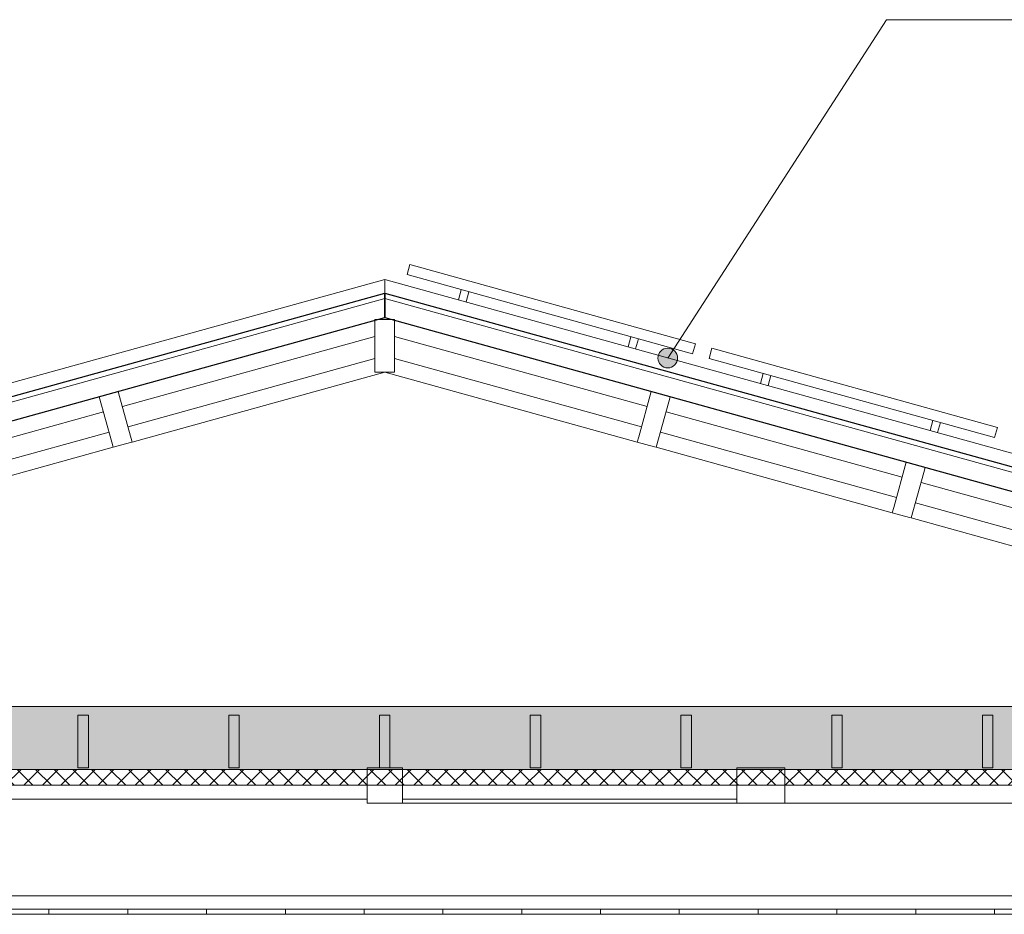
# Model space of a CAD drawing. Header units: millimetres. Extents: x -21851 to 219842, y -3161 to 6433.
# Tile 26 of 81: x 88308 to 92057, y 2800 to 6208. Entities that reach past the tile are written whole.
import ezdxf

# ---------------------------------------------------------------- set-up
doc = ezdxf.new("R2010")
doc.units = ezdxf.units.MM
for name, color, linetype, lineweight in [('A-CLNG', 13, 'Continuous', 13), ('A-CLNG-FNSH', 13, 'Continuous', 13), ('A-CLNG-PATT', 13, 'Continuous', 13), ('A-ROOF', 132, 'Continuous', 13), ('A-ROOF-FNSH', 132, 'Continuous', 13), ('G-ANNO-TEXT', 231, 'Continuous', 9), ('Q-SPCQ', 91, 'Continuous', 13), ('S-BEAM', 12, 'Continuous', 13)]:
    doc.layers.add(name, color=color, linetype=linetype, lineweight=lineweight)

# ---------------------------------------------------------------- blocks, each defined once
blk = doc.blocks.new('Family - IfcBeam - PANNE-251684-COUPE JJ_50')
at = {"layer": 'S-BEAM', "color": 10, "lineweight": 18}
for p, q in [((29874, 4791.7), (29826, 4618.4)), ((29881.3, 4789.7), (29874, 4791.7)), ((29946.3, 4771.7), (29881.3, 4789.7)), ((29940.9, 4752.2), (29946.3, 4771.7)), ((29892.9, 4578.9), (29940.9, 4752.2)), ((29826, 4618.4), (29820.6, 4599)), ((29820.6, 4599), (29885.6, 4581)), ((29885.6, 4581), (29892.9, 4578.9))]:
    blk.add_line(p, q, dxfattribs=at)
blk = doc.blocks.new('Family - IfcBeam - FP-251708-COUPE JJ_50')
at = {"layer": 'S-BEAM', "color": 10, "lineweight": 18}
for p, q in [((31138.6, 3558.5), (31134.8, 3558.5)), ((31134.8, 3558.5), (31134.8, 3377.4)), ((31174.8, 3558.5), (31138.6, 3558.5)), ((31174.8, 3539.6), (31174.8, 3558.5)), ((31174.8, 3358.5), (31174.8, 3539.6)), ((31134.8, 3377.4), (31134.8, 3358.5)), ((31134.8, 3358.5), (31171, 3358.5)), ((31171, 3358.5), (31174.8, 3358.5))]:
    blk.add_line(p, q, dxfattribs=at)
blk = doc.blocks.new('Family - IfcBeam - ENTRETOISE-251714-COUPE JJ_50')
at = {"layer": 'S-BEAM', "color": 10, "lineweight": 18}
for p, q in [((28821.7, 5000.5), (27860.3, 4733.9)), ((27881.7, 4656.8), (28821.7, 4917.5)), ((27788.1, 4713.8), (26889.5, 4464.7)), ((26910.9, 4387.6), (27809.4, 4636.8)), ((26817.2, 4444.6), (25918.6, 4195.4)), ((25940, 4118.3), (26838.6, 4367.5))]:
    blk.add_line(p, q, dxfattribs=at)
blk = doc.blocks.new('Family - IfcBeam - FP-251792-COUPE JJ_50')
at = {"layer": 'S-BEAM', "color": 10, "lineweight": 18}
for p, q in [((27694.9, 3558.5), (27691.1, 3558.5)), ((27691.1, 3558.5), (27691.1, 3377.4)), ((27731.1, 3558.5), (27694.9, 3558.5)), ((27731.1, 3539.6), (27731.1, 3558.5)), ((27731.1, 3358.5), (27731.1, 3539.6)), ((27691.1, 3377.4), (27691.1, 3358.5)), ((27691.1, 3358.5), (27727.3, 3358.5)), ((27727.3, 3358.5), (27731.1, 3358.5))]:
    blk.add_line(p, q, dxfattribs=at)
blk = doc.blocks.new('Family - IfcBeam - PANNE-251882-COUPE JJ_50')
at = {"layer": 'S-BEAM', "color": 10, "lineweight": 18}
for p, q in [((27779.3, 4773.7), (27772, 4771.7)), ((27772, 4771.7), (27820.1, 4598.4)), ((27844.3, 4791.7), (27779.3, 4773.7)), ((27849.7, 4772.2), (27844.3, 4791.7)), ((27897.7, 4599), (27849.7, 4772.2)), ((27820.1, 4598.4), (27825.5, 4578.9)), ((27825.5, 4578.9), (27890.4, 4597)), ((27890.4, 4597), (27897.7, 4599))]:
    blk.add_line(p, q, dxfattribs=at)
blk = doc.blocks.new('Family - IfcBeam - FP-251908-COUPE JJ_50')
at = {"layer": 'S-BEAM', "color": 10, "lineweight": 18}
for p, q in [((28268.8, 3558.5), (28265.1, 3558.5)), ((28265.1, 3558.5), (28265.1, 3377.4)), ((28305.1, 3558.5), (28268.8, 3558.5)), ((28305.1, 3539.6), (28305.1, 3558.5)), ((28305.1, 3358.5), (28305.1, 3539.6)), ((28265.1, 3377.4), (28265.1, 3358.5)), ((28265.1, 3358.5), (28301.3, 3358.5)), ((28301.3, 3358.5), (28305.1, 3358.5))]:
    blk.add_line(p, q, dxfattribs=at)
blk = doc.blocks.new('Family - IfcBeam - ENTRETOISE-251920-COUPE JJ_50')
at = {"layer": 'S-BEAM', "color": 10, "lineweight": 18}
for p, q in [((29858, 4733.9), (28896.7, 5000.5)), ((28896.7, 4917.5), (29836.6, 4656.8)), ((30828.9, 4464.6), (29930.3, 4713.8)), ((29908.9, 4636.7), (30807.5, 4387.6)), ((31799.7, 4195.4), (30901.1, 4444.6)), ((30879.8, 4367.5), (31778.3, 4118.3)), ((32114.9, 4108), (31872, 4175.4)), ((31850.6, 4098.3), (32066.2, 4038.5))]:
    blk.add_line(p, q, dxfattribs=at)
blk = doc.blocks.new('Family - IfcBeam - CVT-252006-COUPE JJ_50')
at = {"layer": 'S-BEAM', "color": 10, "lineweight": 18}
for p, q in [((28791.7, 3238.5), (25056.4, 3238.5)), ((30199.8, 3238.5), (28926.7, 3238.5))]:
    blk.add_line(p, q, dxfattribs=at)
blk = doc.blocks.new('Family - IfcBeam - PANNE-252024-COUPE JJ_50')
at = {"layer": 'S-BEAM', "color": 10, "lineweight": 18}
for p, q in [((28829.2, 5065.6), (28821.7, 5065.6)), ((28821.7, 5065.6), (28821.7, 4885.8)), ((28896.7, 5065.6), (28829.2, 5065.6)), ((28896.7, 5045.4), (28896.7, 5065.6)), ((28896.7, 4865.6), (28896.7, 5045.4)), ((28821.7, 4885.8), (28821.7, 4865.6)), ((28821.6, 4865.6), (28821.7, 4865.6)), ((28821.7, 4865.6), (28889.1, 4865.6)), ((28889.1, 4865.6), (28896.7, 4865.6))]:
    blk.add_line(p, q, dxfattribs=at)
blk = doc.blocks.new('Family - IfcBeam - FP-252030-COUPE JJ_50')
at = {"layer": 'S-BEAM', "color": 10, "lineweight": 18}
for p, q in [((29416.7, 3558.5), (29413, 3558.5)), ((29413, 3558.5), (29413, 3377.4)), ((29453, 3558.5), (29416.7, 3558.5)), ((29453, 3539.6), (29453, 3558.5)), ((29453, 3358.5), (29453, 3539.6)), ((29413, 3377.4), (29413, 3358.5)), ((29413, 3358.5), (29449.2, 3358.5)), ((29449.2, 3358.5), (29453, 3358.5))]:
    blk.add_line(p, q, dxfattribs=at)
blk = doc.blocks.new('Family - IfcBeam - CVT-252140-COUPE JJ_50')
at = {"layer": 'S-BEAM', "color": 10, "lineweight": 18}
for p, q in [((28803.9, 3358.5), (28791.7, 3358.5)), ((28791.7, 3358.5), (28791.7, 3235.8)), ((28926.7, 3358.5), (28803.9, 3358.5)), ((28926.7, 3346.3), (28926.7, 3358.5)), ((28926.7, 3223.5), (28926.7, 3346.3)), ((28791.7, 3235.8), (28791.7, 3223.5)), ((28791.7, 3223.5), (28914.4, 3223.5)), ((28914.4, 3223.5), (28926.7, 3223.5))]:
    blk.add_line(p, q, dxfattribs=at)
blk = doc.blocks.new('Family - IfcBeam - CVT-252156-COUPE JJ_50')
at = {"layer": 'S-BEAM', "color": 10, "lineweight": 18}
blk.add_line((30199.8, 3223.5), (28926.7, 3223.5), dxfattribs=at)
blk = doc.blocks.new('Family - IfcBeam - FP-252340-COUPE JJ_50')
at = {"layer": 'S-BEAM', "color": 10, "lineweight": 18}
for p, q in [((30564.6, 3558.5), (30560.8, 3558.5)), ((30560.8, 3558.5), (30560.8, 3377.4)), ((30600.8, 3558.5), (30564.6, 3558.5)), ((30600.8, 3539.6), (30600.8, 3558.5)), ((30600.8, 3358.5), (30600.8, 3539.6)), ((30560.8, 3377.4), (30560.8, 3358.5)), ((30560.8, 3358.5), (30597.1, 3358.5)), ((30597.1, 3358.5), (30600.8, 3358.5))]:
    blk.add_line(p, q, dxfattribs=at)
blk = doc.blocks.new('Family - IfcPlate - PLAT-252360-COUPE JJ_50')
at = {"layer": 'S-BEAM', "color": 10, "lineweight": 18}
for p, q in [((28859.2, 4865.6), (27897.7, 4599)), ((29820.6, 4599), (28859.2, 4865.6)), ((27825.5, 4579), (26926.9, 4329.8)), ((30791.4, 4329.7), (29892.9, 4579)), ((31762.3, 4060.5), (30863.7, 4309.7))]:
    blk.add_line(p, q, dxfattribs=at)
blk = doc.blocks.new('Family - IfcBeam - FP-252548-COUPE JJ_50')
at = {"layer": 'S-BEAM', "color": 10, "lineweight": 18}
for p, q in [((29990.7, 3558.5), (29986.9, 3558.5)), ((29986.9, 3558.5), (29986.9, 3377.4)), ((30026.9, 3558.5), (29990.7, 3558.5)), ((30026.9, 3539.6), (30026.9, 3558.5)), ((30026.9, 3358.5), (30026.9, 3539.6)), ((29986.9, 3377.4), (29986.9, 3358.5)), ((29986.9, 3358.5), (30023.1, 3358.5)), ((30023.1, 3358.5), (30026.9, 3358.5))]:
    blk.add_line(p, q, dxfattribs=at)
blk = doc.blocks.new('Family - IfcBeam - CVT-252578-COUPE JJ_50')
at = {"layer": 'S-BEAM', "color": 10, "lineweight": 18}
for p, q in [((30265.5, 3358.5), (30199.8, 3358.5)), ((30199.8, 3358.5), (30199.8, 3271)), ((30382.3, 3358.5), (30265.5, 3358.5)), ((30382.3, 3308.2), (30382.3, 3358.5)), ((30382.3, 3223.5), (30382.3, 3308.2)), ((30199.8, 3271), (30199.8, 3223.5)), ((30199.8, 3223.5), (30315.7, 3223.5)), ((30315.7, 3223.5), (30382.3, 3223.5)), ((32661.6, 3223.5), (30382.3, 3223.5))]:
    blk.add_line(p, q, dxfattribs=at)
blk = doc.blocks.new('Family - IfcBeam - PANNE-252654-COUPE JJ_50')
at = {"layer": 'S-BEAM', "color": 10, "lineweight": 18}
for p, q in [((30844.9, 4522.5), (30796.9, 4349.2)), ((30852.2, 4520.5), (30844.9, 4522.5)), ((30917.2, 4502.5), (30852.2, 4520.5)), ((30911.8, 4483), (30917.2, 4502.5)), ((30863.7, 4309.7), (30911.8, 4483)), ((30796.9, 4349.2), (30791.5, 4329.8)), ((30791.4, 4329.8), (30791.5, 4329.8)), ((30791.5, 4329.8), (30856.4, 4311.8)), ((30856.4, 4311.8), (30863.7, 4309.7))]:
    blk.add_line(p, q, dxfattribs=at)
blk = doc.blocks.new('Family - IfcBeam - FP-252658-COUPE JJ_50')
at = {"layer": 'S-BEAM', "color": 10, "lineweight": 18}
for p, q in [((28842.8, 3558.5), (28839, 3558.5)), ((28839, 3558.5), (28839, 3377.4)), ((28879, 3558.5), (28842.8, 3558.5)), ((28879, 3539.6), (28879, 3558.5)), ((28879, 3358.5), (28879, 3539.6)), ((28839, 3377.4), (28839, 3358.5)), ((28839, 3358.5), (28875.2, 3358.5)), ((28875.2, 3358.5), (28879, 3358.5))]:
    blk.add_line(p, q, dxfattribs=at)
blk = doc.blocks.new('GROUPE SCOLAIRE ST JULIEN - PRO - Ind A_importrevit_ifc-2-COUPE JJ_50')
at = {"layer": 'S-BEAM', "color": 10, "lineweight": 18}
for name in ['Family - IfcBeam - PANNE-252024-COUPE JJ_50', 'Family - IfcBeam - ENTRETOISE-251714-COUPE JJ_50', 'Family - IfcBeam - ENTRETOISE-251920-COUPE JJ_50', 'Family - IfcPlate - PLAT-252360-COUPE JJ_50', 'Family - IfcBeam - PANNE-251882-COUPE JJ_50', 'Family - IfcBeam - PANNE-251684-COUPE JJ_50', 'Family - IfcBeam - PANNE-252654-COUPE JJ_50', 'Family - IfcBeam - FP-251792-COUPE JJ_50', 'Family - IfcBeam - FP-251908-COUPE JJ_50', 'Family - IfcBeam - FP-252658-COUPE JJ_50', 'Family - IfcBeam - FP-252030-COUPE JJ_50', 'Family - IfcBeam - FP-252548-COUPE JJ_50', 'Family - IfcBeam - FP-252340-COUPE JJ_50', 'Family - IfcBeam - FP-251708-COUPE JJ_50', 'Family - IfcBeam - CVT-252140-COUPE JJ_50', 'Family - IfcBeam - CVT-252578-COUPE JJ_50', 'Family - IfcBeam - CVT-252006-COUPE JJ_50', 'Family - IfcBeam - CVT-252156-COUPE JJ_50']:
    blk.add_blockref(name, (0, 0), dxfattribs=at)
blk = doc.blocks.new('Panneau Photovoltaïque 1700x1000 - Panneau Photovoltaïque 1800x1134-7901553-COUPE JJ_50')
at = {"layer": 'Q-SPCQ', "color": 30}
for p, q in [((28954.8, 5274.9), (28944.2, 5236.4)), ((30041.8, 4973.5), (28954.8, 5274.9)), ((28944.2, 5236.4), (30031.1, 4934.9)), ((29150.4, 5179.2), (29139.7, 5140.6)), ((29168.6, 5132.6), (29179.3, 5171.1)), ((29796, 5000.1), (29785.3, 4961.6)), ((29814.2, 4953.5), (29824.9, 4992.1)), ((30031.1, 4934.9), (30041.8, 4973.5))]:
    blk.add_line(p, q, dxfattribs=at)

msp = doc.modelspace()

# ---------------------------------------------------------------- hatches: boundary and pattern name
at = {"layer": 'A-CLNG-PATT'}
h = msp.add_hatch(dxfattribs=at)
h.set_pattern_fill('FP_73', color=30, angle=-135, style=0, pattern_type=2)
h.set_pattern_definition([(225, (71511.344, 3591.475), (-88.89959, -177.79988), [15.715, -110.008]), (225, (71478.006, 3513.69), (-88.89959, -177.79988), [15.715, -110.008]), (225, (71466.894, 3591.475), (-88.89959, -177.79988), [15.715, -110.008]), (225, (71433.557, 3513.69), (-88.89959, -177.79988), [15.715, -110.008]), (251.565, (71500.23, 3580.362), (-88.89985, -355.599625), [35.141, -245.986]), (251.565, (71489.12, 3547.024), (-88.89985, -355.599625), [35.141, -245.986]), (251.565, (71455.782, 3580.362), (-88.89985, -355.599625), [35.141, -245.986]), (251.565, (71444.67, 3547.024), (-88.89985, -355.599625), [35.141, -245.986]), (315, (71500.23, 3513.69), (-88.89959, 177.79988), [15.715, -110.008]), (315, (71466.894, 3591.475), (-88.89959, 177.79988), [15.715, -110.008]), (315, (71455.78, 3513.69), (-88.89959, 177.79988), [15.715, -110.008]), (315, (71422.444, 3591.475), (-88.89959, 177.79988), [15.715, -110.008]), (288.435, (71489.12, 3547.024), (-88.89985, 355.599625), [35.141, -245.986]), (288.435, (71478.007, 3580.362), (-88.89985, 355.599625), [35.141, -245.986]), (288.435, (71444.67, 3547.024), (-88.89985, 355.599625), [35.141, -245.986]), (288.435, (71433.557, 3580.362), (-88.89985, 355.599625), [35.141, -245.986])])
h.paths.add_polyline_path([(58841, 3351.5), (58841, 3591.5), (49312.5, 3591.5), (49312.5, 3351.5), (58817.2, 3351.5)])
h.paths.add_polyline_path([(93710.1, 3351.5), (93710.1, 3591.5), (85685.2, 3591.5), (85685.2, 3351.5), (93668, 3351.5)])
h = msp.add_hatch(dxfattribs=at)
h.set_pattern_fill('FP_72', color=30, angle=-135, style=0, pattern_type=2)
h.set_pattern_definition([(225, (71511.344, 3591.475), (35.35534, -35.35534), []), (315, (71511.344, 3591.475), (35.35534, 35.35534), [])])
h.paths.add_polyline_path([(58796, 3291.5), (58796, 3351.5), (49312.5, 3351.5), (49312.5, 3291.5), (58778, 3291.5)])
h.paths.add_polyline_path([(93710.1, 3291.5), (93710.1, 3351.5), (85685.2, 3351.5), (85685.2, 3291.5), (93668, 3291.5)])
h = msp.add_hatch(dxfattribs=at)
h.set_pattern_fill('FP_68', color=30, style=0, pattern_type=2)
h.set_pattern_definition([(90, (66518.88, 3183.1), (-300, 2e-14), [])])
h.paths.add_polyline_path([(93553, 2800), (93647.1, 2800), (93647.1, 2820), (85748.2, 2820), (85748.2, 2800), (92632.9, 2800)])
at = {"layer": 'G-ANNO-TEXT'}
h = msp.add_hatch(color=7, dxfattribs=at)
edge = h.paths.add_edge_path()
edge.add_arc((90775.3, 4918.9), 37.5, 0, 360)

# ---------------------------------------------------------------- linework, layer by layer
at = {"layer": 'A-CLNG', "color": 30}
for p, q in [((93710.1, 3591.5), (85685.2, 3591.5)), ((93710.1, 3351.5), (85685.2, 3351.5)), ((85685.2, 3291.5), (93710.1, 3291.5)), ((93647.1, 2870), (85748.2, 2870)), ((93647.1, 2820), (85748.2, 2820))]:
    msp.add_line(p, q, dxfattribs=at)
at = {"layer": 'A-CLNG-FNSH', "color": 30}
msp.add_line((85748.2, 2800), (93647.1, 2800), dxfattribs=at)
at = {"layer": 'A-ROOF', "color": 20, "lineweight": 25}
for p, q in [((85287.2, 3943.4), (89697.7, 5166.5)), ((89697.7, 5073.1), (89697.7, 5166.5)), ((89697.7, 5166.5), (89697.7, 5073.1)), ((89697.7, 5166.5), (94108.1, 3943.4)), ((85748.2, 3977.8), (89697.7, 5073.1)), ((89697.7, 5073.1), (93647.1, 3977.8))]:
    msp.add_line(p, q, dxfattribs=at)
at = {"layer": 'A-ROOF', "color": 30}
for p, q in [((85287.2, 3922.6), (89697.7, 5145.8)), ((89697.7, 5145.8), (94108.1, 3922.6))]:
    msp.add_line(p, q, dxfattribs=at)
at = {"layer": 'A-ROOF-FNSH', "color": 30}
for p, q in [((89697.7, 5218.4), (85287.2, 3995.3)), ((89697.7, 5166.5), (89697.7, 5218.4)), ((89697.7, 5218.4), (89697.7, 5166.5)), ((94108.1, 3995.3), (89697.7, 5218.4))]:
    msp.add_line(p, q, dxfattribs=at)
at = {"layer": 'G-ANNO-TEXT', "color": 50}
for p, q in [((90775.3, 4918.9), (91608, 6207.6)), ((91608, 6207.6), (93601.4, 6207.6))]:
    msp.add_line(p, q, dxfattribs=at)
msp.add_circle((90775.3, 4918.9), 37.5, dxfattribs=at)

# ---------------------------------------------------------------- block references
at = {"color": 50, "lineweight": 5}
msp.add_blockref('GROUPE SCOLAIRE ST JULIEN - PRO - Ind A_importrevit_ifc-2-COUPE JJ_50', (60838.5, 0), dxfattribs=at)
at = {"layer": 'Q-SPCQ', "color": 30}
for p in [(60838.5, 0), (61988.5, -318.9)]:
    msp.add_blockref('Panneau Photovoltaïque 1700x1000 - Panneau Photovoltaïque 1800x1134-7901553-COUPE JJ_50', p, dxfattribs=at)

doc.saveas('drawing.dxf')
